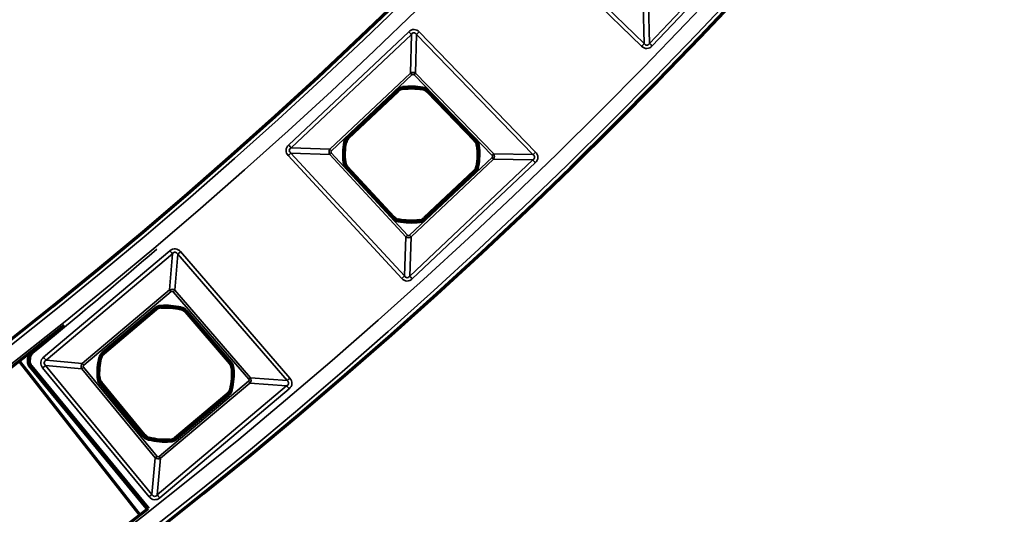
# Model space of a CAD drawing. Header units: millimetres. Extents: x -1503 to 2224, y -3994 to 2541.
# Tile 9 of 26: x 645 to 756, y -3633 to -3577. Entities that reach past the tile are written whole.
import ezdxf

# ---------------------------------------------------------------- set-up
doc = ezdxf.new("R2010")
doc.units = ezdxf.units.MM
doc.header["$LTSCALE"] = 0.75
doc.layers.add('Visible', color=7, linetype='Continuous', lineweight=70)
doc.layers.add('Visible Narrow', color=7, linetype='Continuous', lineweight=35)

msp = doc.modelspace()

# ---------------------------------------------------------------- linework, layer by layer
at = {"layer": 'Visible', "extrusion": (0, -5.898e-13, -1)}
for p, q in [((682.2, -3590.2, 22.3), (687.77, -3584.93, 22.3)), ((691.09, -3585.01, 22.3), (696.42, -3590.52, 22.3)), ((687.28, -3599.15, 22.3), (682.08, -3593.52, 22.3)), ((696.34, -3594, 22.3), (690.77, -3599.27, 22.3)), ((654.72, -3614.45, 22.3), (660.58, -3609.51, 22.3)), ((663.89, -3609.77, 22.3), (668.9, -3615.57, 22.3)), ((645.28, -3615.41, 27.8), (658.73, -3632.57, 27.8)), ((659.55, -3631.87, 27.6), (646.49, -3615.97, 27.6)), ((659.29, -3623.68, 22.3), (654.42, -3617.75, 22.3)), ((668.63, -3619.05, 22.3), (662.76, -3623.99, 22.3))]:
    msp.add_line(p, q, dxfattribs=at)
for radius in [574.5, 547.5]:
    msp.add_circle((-305.85, -3182.52, -27.5), radius, dxfattribs=at)
at = {"layer": 'Visible'}
for centre, radius, start, end in [((688.45, -3585.66, 22.3), 0.991, 97.2116, 133.3829), ((690.37, -3585.7, 22.3), 0.991, 44.0647, 80.2164), ((682.88, -3590.93, 22.3), 0.991, 133.3829, 169.5542), ((695.71, -3591.21, 22.3), 0.991, 7.913, 44.0647), ((682.81, -3592.85, 22.3), 0.991, 186.5494, 222.7011), ((695.66, -3593.28, 22.3), 0.991, 313.3829, 349.5346), ((688.01, -3598.48, 22.3), 0.991, 222.7011, 258.8528), ((690.09, -3598.55, 22.3), 0.991, 277.2312, 313.3829), ((661.22, -3610.26, 22.3), 0.991, 93.9771, 130.1484), ((663.14, -3610.42, 22.3), 0.991, 40.8302, 76.9818), ((239.03, -3115.7, 27.6), 644, 309.27103, 309.53719), ((655.36, -3615.21, 22.3), 0.991, 130.1484, 166.3197), ((668.15, -3616.22, 22.3), 0.991, 4.6785, 40.8302), ((655.18, -3617.12, 22.3), 0.991, 183.3149, 219.4666), ((667.99, -3618.29, 22.3), 0.991, 310.1484, 346.3001), ((660.06, -3623.05, 22.3), 0.991, 219.4666, 255.6183), ((662.13, -3623.23, 22.3), 0.991, 273.9967, 310.1484)]:
    msp.add_arc(centre, radius, start, end, dxfattribs=at)
at = {"layer": 'Visible', "extrusion": (0, -5.898e-13, -1)}
for centre, radius, start, end in [((-689.27, -3592.1, -22.3), 7.49, 82.7884, 99.7836), ((-689.27, -3592.1, -22.3), 7.49, 353.4506, 10.4458), ((-689.27, -3592.1, -22.3), 7.49, 172.087, 190.4654), ((-689.27, -3592.1, -22.3), 7.49, 262.7688, 281.1472), ((-661.67, -3616.75, -22.3), 7.49, 86.0229, 103.0182), ((-305.85, -3182.52, -27.7), 550, 231.2271, 308.7729), ((-678.44, -3618.77, -27.6), 32.37, 6.2699, 6.8006), ((-647.27, -3615.33, -27.6), 1.02, 321.7829, 336.3146), ((-661.67, -3616.75, -22.3), 7.49, 356.6851, 13.6803), ((-661.67, -3616.75, -22.3), 7.49, 175.3215, 193.6999), ((-661.67, -3616.75, -22.3), 7.49, 266.0033, 284.3817), ((-305.85, -3182.52, -27.7), 572, 231.7878, 308.2122), ((-660.34, -3631.22, -27.6), 1.02, 312.5705, 318.7294)]:
    msp.add_arc(centre, radius, start, end, dxfattribs=at)
for centre, major_axis, ratio, start_param, end_param in [((646.89, -3614.8, 27.6), (0.378, 0.658), 0.69039, 4.183904, 5.216546), ((646.51, -3614.94, 27.6), (0.062, 0.456), 0.460941, 4.666934, 4.720471), ((646.77, -3615.43, 27.6), (-0.127, 0.701), 0.700692, 4.384229, 5.030179), ((646.72, -3615.29, 27.6), (0.066, 0.67), 0.675788, 4.637548, 4.724832), ((646.58, -3615.88, 27.6), (-0.229, 0.286), 0.361352, 4.680993, 4.735037), ((659.95, -3631.56, 27.6), (-0.465, 0.546), 0.707078, 4.693185, 4.736983)]:
    msp.add_ellipse(centre, major_axis=major_axis, ratio=ratio, start_param=start_param, end_param=end_param, dxfattribs=at)
at = {"layer": 'Visible Narrow', "extrusion": (0, -5.898e-13, -1)}
for p, q in [((716.03, -3579.6, 27.58), (729.1, -3565.77, 27.58)), ((729.4, -3566.06, 27.8), (716.33, -3579.89, 27.8)), ((715.15, -3579.91, 27.8), (701.63, -3566.83, 27.8)), ((701.92, -3566.53, 27.58), (715.44, -3579.62, 27.58)), ((715.44, -3579.62, 27.58), (715.34, -3575.2, 22.93)), ((715.93, -3575.19, 22.93), (716.03, -3579.6, 27.58)), ((675.48, -3591.04, 27.8), (688.99, -3578.28, 27.8)), ((690.16, -3578.31, 27.8), (703.24, -3591.82, 27.8)), ((689.28, -3578.58, 27.58), (675.77, -3591.35, 27.58)), ((689.18, -3582.94, 22.93), (689.28, -3578.58, 27.58)), ((689.86, -3578.6, 27.58), (689.76, -3582.96, 22.93)), ((702.94, -3592.11, 27.58), (689.86, -3578.6, 27.58)), ((680.13, -3591.5, 22.93), (689.18, -3582.94, 22.93)), ((689.35, -3583.12, 22.8), (680.3, -3591.68, 22.8)), ((698.35, -3592.19, 22.8), (689.58, -3583.13, 22.8)), ((689.76, -3582.96, 22.93), (698.53, -3592.01, 22.93)), ((682.06, -3590.06, 22.8), (687.63, -3584.79, 22.8)), ((687.77, -3584.93, 22.6), (682.19, -3590.2, 22.6)), ((687.77, -3584.93, 22.3), (687.77, -3584.93, 22.6)), ((688.33, -3584.67, 22.6), (688.33, -3584.67, 22.3)), ((690.54, -3584.72, 22.3), (690.54, -3584.72, 22.6)), ((696.42, -3590.52, 22.6), (691.09, -3585.01, 22.6)), ((691.09, -3585.01, 22.6), (691.09, -3585.01, 22.3)), ((691.23, -3584.87, 22.8), (696.57, -3590.38, 22.8)), ((682.19, -3590.2, 22.6), (682.2, -3590.2, 22.3)), ((696.42, -3590.52, 22.3), (696.42, -3590.52, 22.6)), ((675.77, -3591.35, 27.58), (680.13, -3591.5, 22.93)), ((681.9, -3590.75, 22.3), (681.9, -3590.74, 22.6)), ((696.7, -3591.07, 22.6), (696.69, -3591.07, 22.3)), ((688.2, -3606.04, 27.8), (675.44, -3592.21, 27.8)), ((680.11, -3592.08, 22.93), (675.75, -3591.93, 27.58)), ((675.75, -3591.93, 27.58), (688.51, -3605.75, 27.58)), ((688.66, -3601.34, 22.93), (680.11, -3592.08, 22.93)), ((680.29, -3591.91, 22.8), (688.84, -3601.17, 22.8)), ((689.08, -3601.18, 22.8), (698.35, -3592.42, 22.8)), ((689.1, -3605.77, 27.58), (702.93, -3592.7, 27.58)), ((698.52, -3592.61, 22.93), (689.25, -3601.36, 22.93)), ((702.93, -3592.7, 27.58), (698.52, -3592.61, 22.93)), ((698.53, -3592.01, 22.93), (702.94, -3592.11, 27.58)), ((681.82, -3592.96, 22.6), (681.83, -3592.96, 22.3)), ((687.13, -3599.29, 22.8), (681.93, -3593.66, 22.8)), ((682.08, -3593.52, 22.3), (682.08, -3593.52, 22.6)), ((682.08, -3593.52, 22.6), (687.28, -3599.16, 22.6)), ((703.21, -3593.01, 27.8), (689.38, -3606.08, 27.8)), ((696.64, -3593.46, 22.3), (696.64, -3593.47, 22.6)), ((690.77, -3599.28, 22.6), (696.35, -3594.01, 22.6)), ((696.48, -3594.15, 22.8), (690.91, -3599.42, 22.8)), ((696.35, -3594.01, 22.6), (696.34, -3594, 22.3)), ((687.28, -3599.16, 22.6), (687.28, -3599.15, 22.3)), ((687.82, -3599.45, 22.3), (687.82, -3599.46, 22.6)), ((690.77, -3599.27, 22.3), (690.77, -3599.28, 22.6)), ((690.21, -3599.54, 22.6), (690.21, -3599.54, 22.3)), ((688.51, -3605.75, 27.58), (688.66, -3601.34, 22.93)), ((689.25, -3601.36, 22.93), (689.1, -3605.77, 27.58)), ((647.97, -3614.9, 27.8), (662.16, -3602.93, 27.8)), ((662.44, -3603.25, 27.57), (648.24, -3615.23, 27.57)), ((662.11, -3607.32, 22.94), (662.44, -3603.25, 27.57)), ((663.03, -3603.3, 27.57), (662.71, -3607.37, 22.94)), ((675.32, -3617.52, 27.57), (663.03, -3603.3, 27.57)), ((663.35, -3603.02, 27.8), (675.64, -3617.25, 27.8)), ((652.31, -3615.6, 22.94), (662.11, -3607.32, 22.94)), ((662.28, -3607.52, 22.8), (652.47, -3615.79, 22.8)), ((671.01, -3617.36, 22.8), (662.52, -3607.54, 22.8)), ((662.71, -3607.37, 22.94), (671.2, -3617.2, 22.94)), ((654.59, -3614.3, 22.8), (660.45, -3609.35, 22.8)), ((661.15, -3609.27, 22.6), (661.15, -3609.28, 22.3)), ((660.58, -3609.5, 22.6), (654.71, -3614.45, 22.6)), ((660.58, -3609.51, 22.3), (660.58, -3609.5, 22.6)), ((663.36, -3609.45, 22.3), (663.36, -3609.44, 22.6)), ((668.9, -3615.57, 22.6), (663.89, -3609.76, 22.6)), ((663.89, -3609.76, 22.6), (663.89, -3609.77, 22.3)), ((664.04, -3609.63, 22.8), (669.06, -3615.44, 22.8)), ((654.71, -3614.45, 22.6), (654.72, -3614.45, 22.3)), ((646.64, -3615.84, 27.8), (659.71, -3631.74, 27.8)), ((652.25, -3616.19, 22.94), (648.19, -3615.82, 27.57)), ((648.19, -3615.82, 27.57), (660.14, -3630.33, 27.57)), ((648.24, -3615.23, 27.57), (652.31, -3615.6, 22.94)), ((652.45, -3616.03, 22.8), (660.71, -3626.05, 22.8)), ((654.39, -3614.98, 22.3), (654.39, -3614.98, 22.6)), ((668.9, -3615.57, 22.3), (668.9, -3615.57, 22.6)), ((659.81, -3630.6, 27.8), (647.86, -3616.09, 27.8)), ((660.51, -3626.22, 22.94), (652.25, -3616.19, 22.94)), ((669.14, -3616.14, 22.6), (669.14, -3616.14, 22.3)), ((654.19, -3617.18, 22.6), (654.19, -3617.18, 22.3)), ((659.13, -3623.81, 22.8), (654.26, -3617.89, 22.8)), ((654.42, -3617.75, 22.3), (654.41, -3617.76, 22.6)), ((654.41, -3617.76, 22.6), (659.29, -3623.68, 22.6)), ((660.74, -3630.39, 27.57), (675.27, -3618.12, 27.57)), ((660.95, -3626.08, 22.8), (670.99, -3617.6, 22.8)), ((671.15, -3617.8, 22.94), (661.11, -3626.27, 22.94)), ((675.27, -3618.12, 27.57), (671.15, -3617.8, 22.94)), ((671.2, -3617.2, 22.94), (675.32, -3617.52, 27.57)), ((675.55, -3618.45, 27.8), (661.01, -3630.71, 27.8)), ((662.77, -3623.99, 22.6), (668.63, -3619.05, 22.6)), ((668.76, -3619.2, 22.8), (662.9, -3624.15, 22.8)), ((668.63, -3619.05, 22.6), (668.63, -3619.05, 22.3)), ((668.95, -3618.52, 22.3), (668.96, -3618.52, 22.6)), ((659.29, -3623.68, 22.6), (659.29, -3623.68, 22.3)), ((659.81, -3624.01, 22.3), (659.81, -3624.01, 22.6)), ((662.2, -3624.23, 22.6), (662.19, -3624.22, 22.3)), ((662.76, -3623.99, 22.3), (662.77, -3623.99, 22.6)), ((660.14, -3630.33, 27.57), (660.51, -3626.22, 22.94)), ((661.11, -3626.27, 22.94), (660.74, -3630.39, 27.57))]:
    msp.add_line(p, q, dxfattribs=at)
for radius in [574, 572.3, 549.7, 548]:
    msp.add_circle((-305.85, -3182.52, -28), radius, dxfattribs=at)
at = {"layer": 'Visible Narrow', "extrusion": (-0.72678, -0.686871, 4.013e-13)}
msp.add_arc((3073.87, 27.3, 1957.07), 0.5, 33.7409, 90, dxfattribs=at)
at = {"layer": 'Visible Narrow', "extrusion": (0.69547, -0.718555, 4.304e-13)}
msp.add_arc((-1992.69, 27.3, 3051.19), 0.5, 90, 146.2591, dxfattribs=at)
at = {"layer": 'Visible Narrow', "extrusion": (0.718555, -0.69547, 4.179e-13)}
msp.add_arc((-2075, 27.3, 3003.6), 0.5, 33.7409, 90, dxfattribs=at)
at = {"layer": 'Visible Narrow', "extrusion": (0.686871, 0.72678, -4.217e-13)}
msp.add_arc((-2979.54, 27.3, -2109.76), 0.5, 33.7409, 90, dxfattribs=at)
at = {"layer": 'Visible Narrow', "extrusion": (-0.72678, -0.686871, 4.127e-13)}
msp.add_arc((3077.64, 23.1, 1960.14), 0.3, 213.7409, 270, dxfattribs=at)
at = {"layer": 'Visible Narrow', "extrusion": (-0.69547, 0.718555, -4.167e-13)}
for centre in [(1996.46, 23.1, -3054.26), (1996.46, 23.1, -3066.87)]:
    msp.add_arc(centre, 0.3, 213.7409, 270, dxfattribs=at)
at = {"layer": 'Visible Narrow', "extrusion": (0, -5.898e-13, -1)}
for centre, radius, start, end in [((-688.45, -3585.66, -22.8), 1.2, 46.6171, 82.7884), ((-689.27, -3592.1, -22.8), 7.7, 82.7884, 99.7836), ((-690.37, -3585.7, -22.8), 1.2, 99.7836, 135.9353), ((-682.88, -3590.93, -22.8), 1.2, 10.4458, 46.6171), ((-695.71, -3591.21, -22.8), 1.2, 135.9353, 172.087), ((-689.27, -3592.1, -22.8), 7.7, 353.4506, 10.4458), ((-689.27, -3592.1, -22.8), 7.7, 172.087, 190.4654), ((-682.81, -3592.85, -22.8), 1.2, 317.2989, 353.4506), ((-695.66, -3593.28, -22.8), 1.2, 190.4654, 226.6171), ((-688.01, -3598.48, -22.8), 1.2, 281.1472, 317.2989), ((-690.09, -3598.55, -22.8), 1.2, 226.6171, 262.7688), ((-689.27, -3592.1, -22.8), 7.7, 262.7688, 281.1472), ((-239.03, -3115.7, -27.8), 644.2, 229.11644, 230.72895), ((-661.22, -3610.26, -22.8), 1.2, 49.8516, 86.0229), ((-661.67, -3616.75, -22.8), 7.7, 86.0229, 103.0182), ((-663.14, -3610.42, -22.8), 1.2, 103.0182, 139.1698), ((-661.67, -3616.75, -22.8), 7.7, 356.6851, 13.6803), ((-655.36, -3615.21, -22.8), 1.2, 13.6803, 49.8516), ((-668.15, -3616.22, -22.8), 1.2, 139.1698, 175.3215), ((-661.67, -3616.75, -22.8), 7.7, 175.3215, 193.6999), ((-655.18, -3617.12, -22.8), 1.2, 320.5334, 356.6851), ((-667.99, -3618.29, -22.8), 1.2, 193.6999, 229.8516), ((-660.06, -3623.05, -22.8), 1.2, 284.3817, 320.5334), ((-661.67, -3616.75, -22.8), 7.7, 266.0033, 284.3817), ((-662.13, -3623.23, -22.8), 1.2, 229.8516, 266.0033)]:
    msp.add_arc(centre, radius, start, end, dxfattribs=at)
at = {"layer": 'Visible Narrow', "extrusion": (-0.72678, -0.686871, 3.875e-13)}
msp.add_arc((3077.66, 22.6, 1962.53), 0.2, 1, 90, dxfattribs=at)
at = {"layer": 'Visible Narrow'}
for centre, radius, start, end in [((688.45, -3585.66, 22.6), 0.997, 97.2116, 133.3829), ((689.27, -3592.1, 22.6), 7.5, 80.2164, 97.2116), ((690.37, -3585.7, 22.6), 0.997, 44.0647, 80.2164), ((682.88, -3590.93, 22.6), 0.997, 133.3829, 169.5542), ((695.71, -3591.21, 22.6), 0.997, 7.913, 44.0647), ((689.27, -3592.1, 22.6), 7.5, 169.5542, 186.5494), ((689.27, -3592.1, 22.6), 7.5, 349.5346, 7.913), ((682.81, -3592.85, 22.6), 0.997, 186.5494, 222.7011), ((695.66, -3593.28, 22.6), 0.997, 313.3829, 349.5346), ((688.01, -3598.48, 22.6), 0.997, 222.7011, 258.8528), ((689.27, -3592.1, 22.6), 7.5, 258.8528, 277.2312), ((690.09, -3598.55, 22.6), 0.997, 277.2312, 313.3829), ((661.22, -3610.26, 22.6), 0.997, 93.9771, 130.1484), ((661.67, -3616.75, 22.6), 7.5, 76.9818, 93.9771), ((663.14, -3610.42, 22.6), 0.997, 40.8302, 76.9818), ((655.36, -3615.21, 22.6), 0.997, 130.1484, 166.3197), ((647.27, -3615.33, 27.8), 0.814, 203.669, 218.234), ((661.67, -3616.75, 22.6), 7.5, 166.3197, 183.3149), ((668.15, -3616.22, 22.6), 0.997, 4.6785, 40.8302), ((661.67, -3616.75, 22.6), 7.5, 346.3001, 4.6785), ((655.18, -3617.12, 22.6), 0.997, 183.3149, 219.4666), ((667.99, -3618.29, 22.6), 0.997, 310.1484, 346.3001), ((660.06, -3623.05, 22.6), 0.997, 219.4666, 255.6183), ((661.67, -3616.75, 22.6), 7.5, 255.6183, 273.9967), ((662.13, -3623.23, 22.6), 0.997, 273.9967, 310.1484), ((660.34, -3631.23, 27.8), 0.814, 221.2543, 230.9519)]:
    msp.add_arc(centre, radius, start, end, dxfattribs=at)
at = {"layer": 'Visible Narrow', "extrusion": (-0.992089, -0.125534, 8.35e-14)}
msp.add_arc((3642.52, 22.6, -232.89), 0.2, 1, 90, dxfattribs=at)
at = {"layer": 'Visible Narrow', "extrusion": (-0.985456, 0.169928, -1.089e-13)}
msp.add_arc((3415.04, 22.6, -1289.64), 0.2, 1, 90, dxfattribs=at)
at = {"layer": 'Visible Narrow', "extrusion": (-0.69547, 0.718555, -4.214e-13)}
msp.add_arc((1996.48, 22.6, -3056.66), 0.2, 1, 90, dxfattribs=at)
at = {"layer": 'Visible Narrow', "extrusion": (-0.72678, -0.686871, 4.149e-13)}
msp.add_arc((3077.66, 22.6, 1970.2), 0.2, 1, 90, dxfattribs=at)
at = {"layer": 'Visible Narrow', "extrusion": (0.69547, -0.718555, 4.21e-13)}
msp.add_arc((-1996.48, 22.6, 3064.32), 0.2, 90, 179, dxfattribs=at)
at = {"layer": 'Visible Narrow', "extrusion": (-0.72678, -0.686871, 3.802e-13)}
msp.add_arc((3073.87, 27.3, 1975.65), 0.5, 33.7409, 90, dxfattribs=at)
at = {"layer": 'Visible Narrow', "extrusion": (-0.72678, -0.686871, 3.512e-13)}
msp.add_arc((3077.64, 23.1, 1972.59), 0.3, 213.7409, 270, dxfattribs=at)
at = {"layer": 'Visible Narrow', "extrusion": (-0.181305, -0.983427, 5.584e-13)}
msp.add_arc((1321.42, 22.6, 3407.6), 0.2, 1, 90, dxfattribs=at)
at = {"layer": 'Visible Narrow', "extrusion": (0.13767, -0.990478, 5.753e-13)}
msp.add_arc((195.88, 22.6, 3652.79), 0.2, 90, 179, dxfattribs=at)
at = {"layer": 'Visible Narrow', "extrusion": (0.678174, -0.734901, 4.212e-13)}
msp.add_arc((-1939.76, 27.3, 3097.99), 0.5, 33.7409, 90, dxfattribs=at)
at = {"layer": 'Visible Narrow', "extrusion": (-0.678174, 0.734901, -4.266e-13)}
msp.add_arc((1935.99, 23.1, -3101.06), 0.3, 270, 326.2591, dxfattribs=at)
at = {"layer": 'Visible Narrow', "extrusion": (-0.72678, -0.686871, 4.049e-13)}
msp.add_arc((3090.57, 23.1, 1959.99), 0.3, 270, 326.2591, dxfattribs=at)
at = {"layer": 'Visible Narrow', "extrusion": (-0.72678, -0.686871, 4.137e-13)}
msp.add_arc((3094.34, 27.3, 1956.85), 0.5, 90, 146.2591, dxfattribs=at)
at = {"layer": 'Visible Narrow', "extrusion": (0.69547, -0.718555, 4.303e-13)}
msp.add_arc((-1992.69, 27.3, 3070.01), 0.5, 90, 146.2591, dxfattribs=at)
at = {"layer": 'Visible Narrow', "extrusion": (0.114061, -0.993474, 5.744e-13)}
msp.add_arc((267.36, 22.6, 3647.28), 0.2, 1, 90, dxfattribs=at)
at = {"layer": 'Visible Narrow', "extrusion": (0.678174, -0.734901, 4.286e-13)}
msp.add_arc((-1935.97, 22.6, 3103.45), 0.2, 1, 90, dxfattribs=at)
at = {"layer": 'Visible Narrow', "extrusion": (-0.181642, -0.983365, 5.768e-13)}
msp.add_arc((1337.98, 22.6, 3407.15), 0.2, 90, 179, dxfattribs=at)
at = {"layer": 'Visible Narrow', "extrusion": (-0.72678, -0.686871, 4.262e-13)}
msp.add_arc((3090.55, 22.6, 1962.53), 0.2, 90, 179, dxfattribs=at)
at = {"layer": 'Visible Narrow', "extrusion": (-0.678174, 0.734901, -4.354e-13)}
msp.add_arc((1935.97, 22.6, -3111.12), 0.2, 90, 179, dxfattribs=at)
at = {"layer": 'Visible Narrow', "extrusion": (-0.981134, 0.193331, -1.348e-13)}
msp.add_arc((3398.77, 22.6, -1370.73), 0.2, 90, 179, dxfattribs=at)
at = {"layer": 'Visible Narrow', "extrusion": (-0.72678, -0.686871, 4.051e-13)}
msp.add_arc((3090.55, 22.6, 1970.2), 0.2, 90, 179, dxfattribs=at)
at = {"layer": 'Visible Narrow', "extrusion": (-0.992046, -0.125874, 5.33e-14)}
msp.add_arc((3657.99, 22.6, -231.63), 0.2, 90, 179, dxfattribs=at)
at = {"layer": 'Visible Narrow', "extrusion": (-0.678174, 0.734901, -4.445e-13)}
msp.add_arc((1935.99, 23.1, -3113.66), 0.3, 270, 326.2591, dxfattribs=at)
at = {"layer": 'Visible Narrow', "extrusion": (-0.72678, -0.686871, 4.644e-13)}
msp.add_arc((3090.57, 23.1, 1972.74), 0.3, 270, 326.2591, dxfattribs=at)
at = {"layer": 'Visible Narrow', "extrusion": (-0.764377, -0.644769, 4.31e-13)}
msp.add_arc((3180.94, 27.3, 1816.92), 0.5, 32.1267, 90, dxfattribs=at)
at = {"layer": 'Visible Narrow', "extrusion": (0.653819, -0.756651, 4.285e-13)}
msp.add_arc((-1853.8, 27.3, 3159.94), 0.5, 90, 147.8733, dxfattribs=at)
at = {"layer": 'Visible Narrow', "extrusion": (0.678174, -0.734901, 4.265e-13)}
msp.add_arc((-1939.76, 27.3, 3116.8), 0.5, 33.7409, 90, dxfattribs=at)
at = {"layer": 'Visible Narrow', "extrusion": (-0.72678, -0.686871, 3.961e-13)}
msp.add_arc((3094.34, 27.3, 1975.88), 0.5, 90, 146.2591, dxfattribs=at)
at = {"layer": 'Visible Narrow', "extrusion": (-0.764377, -0.644769, 4.803e-13)}
msp.add_arc((3184.52, 23.1, 1819.79), 0.3, 212.1267, 270, dxfattribs=at)
at = {"layer": 'Visible Narrow', "extrusion": (-0.653819, 0.756651, -4.528e-13)}
msp.add_arc((1857.38, 23.1, -3162.81), 0.3, 212.1267, 270, dxfattribs=at)
at = {"layer": 'Visible Narrow', "extrusion": (0.764377, 0.644769, -3.355e-13)}
msp.add_arc((-3184.74, 22.6, -1822.37), 0.2, 90, 179, dxfattribs=at)
at = {"layer": 'Visible Narrow', "extrusion": (0.997592, 0.069358, 1.45e-14)}
msp.add_arc((-3646.23, 22.6, 409.23), 0.2, 90, 179, dxfattribs=at)
at = {"layer": 'Visible Narrow', "extrusion": (0.974299, -0.22526, 1.47e-13)}
msp.add_arc((-3367.05, 22.6, 1459.37), 0.2, 90, 179, dxfattribs=at)
at = {"layer": 'Visible Narrow', "extrusion": (0.653819, -0.756651, 4.407e-13)}
msp.add_arc((-1857.6, 22.6, 3165.4), 0.2, 90, 179, dxfattribs=at)
at = {"layer": 'Visible Narrow', "extrusion": (0.137573, 0.990492, -5.502e-13)}
msp.add_arc((-1137.67, 27.6, -3491.62), 0.2, 360, 90, dxfattribs=at)
at = {"layer": 'Visible Narrow', "extrusion": (0.118483, 0.992956, -5.647e-13)}
msp.add_arc((-1070.25, 27.6, -3512.9), 0.2, 0, 90, dxfattribs=at)
at = {"layer": 'Visible Narrow', "extrusion": (0.773581, 0.633697, -3.607e-13)}
msp.add_arc((-3205.91, 27.6, -1790.09), 0.2, 360, 90, dxfattribs=at)
at = {"layer": 'Visible Narrow', "extrusion": (-0.764377, -0.644769, 4.308e-13)}
msp.add_arc((3180.94, 27.3, 1835.49), 0.5, 32.1267, 90, dxfattribs=at)
at = {"layer": 'Visible Narrow', "extrusion": (-0.236504, -0.97163, 6.013e-13)}
msp.add_arc((1490.58, 22.6, 3357.65), 0.2, 1, 90, dxfattribs=at)
at = {"layer": 'Visible Narrow', "extrusion": (-0.764377, -0.644769, 3.789e-13)}
msp.add_arc((3184.74, 22.6, 1830.04), 0.2, 1, 90, dxfattribs=at)
at = {"layer": 'Visible Narrow', "extrusion": (0.047783, 0.998858, -6.193e-13)}
msp.add_arc((-818.47, 27.6, -3580.28), 0.2, 360, 90, dxfattribs=at)
at = {"layer": 'Visible Narrow', "extrusion": (0.106632, 0.994295, 0.002665)}
msp.add_arc((-1028.28, 37, -3525.62), 0.2, 0, 89.9999, dxfattribs=at)
at = {"layer": 'Visible Narrow', "extrusion": (-0.401227, 0.915979, -7.22e-13)}
msp.add_arc((858.49, 27.6, -3571.27), 0.2, 0, 90, dxfattribs=at)
at = {"layer": 'Visible Narrow', "extrusion": (-3.45212e-08, 3.95527e-09, 1)}
msp.add_arc((678.44, -3618.77, 27.8), 32.17, 173.1995, 173.7301, dxfattribs=at)
at = {"layer": 'Visible Narrow', "extrusion": (-0.619031, 0.785366, -1.4033e-12)}
msp.add_arc((1730.47, 27.6, -3240.04), 0.2, 0, 90, dxfattribs=at)
at = {"layer": 'Visible Narrow', "extrusion": (-0.634955, 0.772548, 0.00091177)}
msp.add_arc((1796.34, 30.52, -3203.98), 0.2, 0, 90, dxfattribs=at)
at = {"layer": 'Visible Narrow', "extrusion": (0.635628, -0.771995, 4.688e-13)}
msp.add_arc((-1798.34, 27.3, 3203.4), 0.5, 32.1267, 90, dxfattribs=at)
at = {"layer": 'Visible Narrow', "extrusion": (-0.635628, 0.771995, -4.601e-13)}
msp.add_arc((1794.76, 23.1, -3206.27), 0.3, 270, 327.8733, dxfattribs=at)
at = {"layer": 'Visible Narrow', "extrusion": (-0.764377, -0.644769, 3.775e-13)}
msp.add_arc((3184.52, 23.1, 1832.62), 0.3, 212.1267, 270, dxfattribs=at)
at = {"layer": 'Visible Narrow', "extrusion": (0.653819, -0.756651, 4.453e-13)}
msp.add_arc((-1857.6, 22.6, 3173.06), 0.2, 90, 179, dxfattribs=at)
at = {"layer": 'Visible Narrow', "extrusion": (0.081565, -0.996668, 6.059e-13)}
msp.add_arc((372.16, 22.6, 3658.67), 0.2, 90, 179, dxfattribs=at)
at = {"layer": 'Visible Narrow', "extrusion": (0.057824, -0.998327, 5.99e-13)}
msp.add_arc((443.73, 22.6, 3648.96), 0.2, 1, 90, dxfattribs=at)
at = {"layer": 'Visible Narrow', "extrusion": (0.635628, -0.771995, 4.552e-13)}
msp.add_arc((-1794.54, 22.6, 3208.86), 0.2, 1, 90, dxfattribs=at)
at = {"layer": 'Visible Narrow', "extrusion": (-0.764377, -0.644769, 4.091e-13)}
msp.add_arc((3197.85, 23.1, 1819.63), 0.3, 270, 327.8733, dxfattribs=at)
at = {"layer": 'Visible Narrow', "extrusion": (-0.653819, 0.756651, -4.36e-13)}
msp.add_arc((1857.38, 23.1, -3175.8), 0.3, 212.1267, 270, dxfattribs=at)
at = {"layer": 'Visible Narrow', "extrusion": (-0.764377, -0.644769, 3.443e-13)}
msp.add_arc((3201.43, 27.3, 1816.69), 0.5, 90, 147.8733, dxfattribs=at)
at = {"layer": 'Visible Narrow', "extrusion": (0.653819, -0.756651, 4.507e-13)}
msp.add_arc((-1853.8, 27.3, 3178.74), 0.5, 90, 147.8733, dxfattribs=at)
at = {"layer": 'Visible Narrow', "extrusion": (-0.764377, -0.644769, 4.247e-13)}
msp.add_arc((3197.63, 22.6, 1822.37), 0.2, 90, 179, dxfattribs=at)
at = {"layer": 'Visible Narrow', "extrusion": (-0.236837, -0.971549, 5.658e-13)}
msp.add_arc((1507.12, 22.6, 3357.14), 0.2, 90, 179, dxfattribs=at)
at = {"layer": 'Visible Narrow', "extrusion": (0.635628, -0.771995, 4.558e-13)}
msp.add_arc((-1794.54, 22.6, 3216.53), 0.2, 1, 90, dxfattribs=at)
at = {"layer": 'Visible Narrow', "extrusion": (0.968662, -0.248381, 1.887e-13)}
msp.add_arc((-3346.76, 22.6, 1539.27), 0.2, 1, 90, dxfattribs=at)
at = {"layer": 'Visible Narrow', "extrusion": (0.997568, 0.069699, -5.78e-14)}
msp.add_arc((-3661.77, 22.6, 407.98), 0.2, 1, 90, dxfattribs=at)
at = {"layer": 'Visible Narrow', "extrusion": (0.764377, 0.644769, -3.82e-13)}
msp.add_arc((-3197.63, 22.6, -1830.04), 0.2, 1, 90, dxfattribs=at)
at = {"layer": 'Visible Narrow', "extrusion": (-0.635628, 0.771995, -4.627e-13)}
msp.add_arc((1794.76, 23.1, -3219.26), 0.3, 270, 327.8733, dxfattribs=at)
at = {"layer": 'Visible Narrow', "extrusion": (-0.764377, -0.644769, 4.113e-13)}
msp.add_arc((3197.85, 23.1, 1832.77), 0.3, 270, 327.8733, dxfattribs=at)
at = {"layer": 'Visible Narrow', "extrusion": (0.635628, -0.771995, 4.596e-13)}
msp.add_arc((-1798.34, 27.3, 3222.2), 0.5, 32.1267, 90, dxfattribs=at)
at = {"layer": 'Visible Narrow', "extrusion": (-0.764377, -0.644769, 3.45e-13)}
msp.add_arc((3201.43, 27.3, 1835.71), 0.5, 90, 147.8733, dxfattribs=at)
at = {"layer": 'Visible Narrow', "extrusion": (-0.635657, 0.771971, -4.512e-13)}
msp.add_arc((1799.27, 27.6, -3222.95), 0.2, 0, 90, dxfattribs=at)
at = {"layer": 'Visible Narrow', "extrusion": (-0.659258, 0.751917, -4.38e-13)}
msp.add_arc((1898.21, 27.6, -3165.71), 0.2, 0, 90, dxfattribs=at)
at = {"layer": 'Visible Narrow', "extrusion": (-0.007165, -0.321643, 0.946834)}
msp.add_ellipse((689.55, -3579.41, 27.3), major_axis=(0.02, 1.01, 0.34), ratio=0.46998, start_param=-0.624244, end_param=-0.608836, dxfattribs=at)
at = {"layer": 'Visible Narrow', "extrusion": (-0.007144, 0.320678, 0.947161)}
msp.add_ellipse((715.72, -3578.79, 27.3), major_axis=(0.02, -1.02, 0.34), ratio=0.465634, start_param=0.606215, end_param=0.632904, dxfattribs=at)
at = {"layer": 'Visible Narrow', "extrusion": (-0.008564, -0.384401, -0.923127)}
msp.add_ellipse((689.47, -3583.28, 23.07), major_axis=(0.413, -0.209, 0.083), ratio=0.958697, start_param=-1.403605, end_param=-1.386816, dxfattribs=at)
at = {"layer": 'Visible Narrow', "extrusion": (-0.386251, 0.008605, -0.922354)}
msp.add_ellipse((698.2, -3592.31, 23.07), major_axis=(-0.219, -0.407, 0.088), ratio=0.958702, start_param=-1.431735, end_param=-1.402659, dxfattribs=at)
at = {"layer": 'Visible Narrow', "extrusion": (-0.320678, 0.007144, 0.947161)}
msp.add_ellipse((702.12, -3592.39, 27.3), major_axis=(1.02, -0.02, 0.34), ratio=0.465634, start_param=-0.632904, end_param=-0.606215, dxfattribs=at)
at = {"layer": 'Visible Narrow', "extrusion": (-0.01257, -0.318078, 0.947981)}
msp.add_ellipse((662.76, -3603.68, 27.43), major_axis=(-0.066, 0.603, 0.202), ratio=0.602041, start_param=-0.946196, end_param=-0.859265, dxfattribs=at)
at = {"layer": 'Visible Narrow', "extrusion": (-0.199429, -0.545252, -0.814204)}
msp.add_ellipse((662.42, -3607.57, 23.15), major_axis=(0.406, -0.206, 0.039), ratio=0.872448, start_param=-1.331466, end_param=-1.254532, dxfattribs=at)
at = {"layer": 'Visible Narrow'}
for centre, major_axis, ratio, start_param, end_param in [((646.97, -3615.39, 27.8), (-0.11, 0.627), 0.794256, 1.293991, 1.868168), ((646.82, -3615.29, 27.8), (0.054, 0.528), 0.666284, 1.563972, 1.651472), ((660.17, -3631.37, 27.8), (-0.454, 0.527), 0.854049, 1.545178, 1.58144)]:
    msp.add_ellipse(centre, major_axis=major_axis, ratio=ratio, start_param=start_param, end_param=end_param, dxfattribs=at)
at = {"layer": 'Visible Narrow', "extrusion": (-0.547747, 0.201811, -0.811939)}
msp.add_ellipse((670.95, -3617.51, 23.15), major_axis=(-0.207, -0.408, 0.038), ratio=0.874576, start_param=-1.332151, end_param=-1.242877, dxfattribs=at)
at = {"layer": 'Visible Narrow', "extrusion": (-0.32437, 0.02559, 0.945584)}
msp.add_ellipse((674.69, -3617.84, 27.36), major_axis=(0.792, 0.004, 0.272), ratio=0.504167, start_param=-0.75042, end_param=-0.660459, dxfattribs=at)
at = {"layer": 'Visible Narrow'}
for points, knots in [([(688.99, -3578.28, 27.8), (689.16, -3578.12, 27.8), (689.37, -3578.03, 27.8), (689.79, -3578.04, 27.8), (689.99, -3578.14, 27.8), (690.16, -3578.31, 27.8)], [0, 0, 0, 0, 0.5, 0.5, 1, 1, 1, 1]), ([(689.85, -3578.59, 27.58), (689.77, -3578.46, 27.62), (689.67, -3578.4, 27.64), (689.57, -3578.4, 27.64), (689.47, -3578.4, 27.64), (689.37, -3578.46, 27.62), (689.28, -3578.58, 27.58)], [0, 0, 0, 0, 0.493845, 0.493845, 0.493845, 1, 1, 1, 1]), ([(716.33, -3579.89, 27.8), (716.17, -3580.06, 27.8), (715.96, -3580.16, 27.8), (715.75, -3580.17, 27.8), (715.54, -3580.17, 27.8), (715.32, -3580.08, 27.8), (715.15, -3579.91, 27.8)], [0, 0, 0, 0, 0.5, 0.5, 0.5, 1, 1, 1, 1]), ([(715.44, -3579.62, 27.58), (715.53, -3579.74, 27.62), (715.64, -3579.81, 27.64), (715.74, -3579.81, 27.64), (715.84, -3579.8, 27.64), (715.94, -3579.74, 27.62), (716.02, -3579.62, 27.58)], [0, 0, 0, 0, 0.510681, 0.510681, 0.510681, 1, 1, 1, 1]), ([(689.18, -3582.94, 22.93), (689.27, -3582.88, 22.91), (689.37, -3582.85, 22.89), (689.47, -3582.86, 22.89), (689.57, -3582.86, 22.89), (689.67, -3582.89, 22.91), (689.76, -3582.95, 22.93)], [0, 0, 0, 0, 0.506184, 0.506184, 0.506184, 1, 1, 1, 1]), ([(689.35, -3583.12, 22.8), (689.38, -3583.09, 22.8), (689.43, -3583.07, 22.8), (689.47, -3583.08, 22.8), (689.51, -3583.08, 22.8), (689.55, -3583.1, 22.8), (689.58, -3583.13, 22.8)], [0, 0, 0, 0, 0.5, 0.5, 0.5, 1, 1, 1, 1]), ([(675.44, -3592.21, 27.8), (675.28, -3592.04, 27.8), (675.2, -3591.83, 27.8), (675.21, -3591.41, 27.8), (675.31, -3591.21, 27.8), (675.48, -3591.04, 27.8)], [0, 0, 0, 0, 0.5, 0.5, 1, 1, 1, 1]), ([(680.11, -3592.08, 22.93), (680.05, -3591.99, 22.91), (680.02, -3591.89, 22.89), (680.03, -3591.78, 22.89), (680.03, -3591.68, 22.89), (680.07, -3591.57, 22.91), (680.13, -3591.5, 22.93)], [0, 0, 0, 0, 0.489033, 0.489033, 0.489033, 1, 1, 1, 1]), ([(680.29, -3591.91, 22.8), (680.26, -3591.88, 22.8), (680.24, -3591.83, 22.8), (680.24, -3591.79, 22.8), (680.25, -3591.75, 22.8), (680.27, -3591.71, 22.8), (680.3, -3591.68, 22.8)], [0, 0, 0, 0, 0.5, 0.5, 0.5, 1, 1, 1, 1]), ([(698.35, -3592.19, 22.8), (698.38, -3592.22, 22.8), (698.4, -3592.26, 22.8), (698.4, -3592.31, 22.8), (698.4, -3592.35, 22.8), (698.38, -3592.39, 22.8), (698.35, -3592.42, 22.8)], [0, 0, 0, 0, 0.5, 0.5, 0.5, 1, 1, 1, 1]), ([(698.53, -3592.01, 22.93), (698.59, -3592.1, 22.91), (698.62, -3592.21, 22.89), (698.62, -3592.31, 22.89), (698.62, -3592.41, 22.89), (698.58, -3592.51, 22.91), (698.52, -3592.59, 22.93)], [0, 0, 0, 0, 0.510637, 0.510637, 0.510637, 1, 1, 1, 1]), ([(702.94, -3592.69, 27.58), (703.07, -3592.61, 27.62), (703.13, -3592.51, 27.64), (703.13, -3592.41, 27.64), (703.13, -3592.31, 27.64), (703.07, -3592.2, 27.62), (702.94, -3592.11, 27.58)], [0, 0, 0, 0, 0.489373, 0.489373, 0.489373, 1, 1, 1, 1]), ([(703.24, -3591.82, 27.8), (703.41, -3592, 27.8), (703.5, -3592.21, 27.8), (703.49, -3592.63, 27.8), (703.39, -3592.84, 27.8), (703.21, -3593.01, 27.8)], [0, 0, 0, 0, 0.5, 0.5, 1, 1, 1, 1]), ([(689.25, -3601.36, 22.93), (689.16, -3601.42, 22.91), (689.05, -3601.45, 22.89), (688.95, -3601.45, 22.89), (688.84, -3601.45, 22.89), (688.74, -3601.41, 22.91), (688.66, -3601.34, 22.93)], [0, 0, 0, 0, 0.488987, 0.488987, 0.488987, 1, 1, 1, 1]), ([(689.08, -3601.18, 22.8), (689.04, -3601.22, 22.8), (689, -3601.23, 22.8), (688.96, -3601.23, 22.8), (688.92, -3601.23, 22.8), (688.87, -3601.21, 22.8), (688.84, -3601.17, 22.8)], [0, 0, 0, 0, 0.5, 0.5, 0.5, 1, 1, 1, 1]), ([(662.16, -3602.93, 27.8), (662.35, -3602.77, 27.8), (662.56, -3602.7, 27.8), (662.78, -3602.71, 27.8), (662.99, -3602.73, 27.8), (663.19, -3602.84, 27.8), (663.35, -3603.02, 27.8)], [0, 0, 0, 0, 0.5, 0.5, 0.5, 1, 1, 1, 1]), ([(663, -3603.26, 27.58), (662.93, -3603.15, 27.61), (662.84, -3603.1, 27.63), (662.75, -3603.09, 27.63), (662.64, -3603.08, 27.63), (662.53, -3603.13, 27.61), (662.44, -3603.25, 27.57)], [0, 0, 0, 0, 0.472064, 0.472064, 0.472064, 1, 1, 1, 1]), ([(689.38, -3606.08, 27.8), (689.21, -3606.24, 27.8), (688.99, -3606.33, 27.8), (688.57, -3606.32, 27.8), (688.37, -3606.21, 27.8), (688.2, -3606.04, 27.8)], [0, 0, 0, 0, 0.5, 0.5, 1, 1, 1, 1]), ([(662.11, -3607.32, 22.94), (662.21, -3607.27, 22.91), (662.31, -3607.24, 22.9), (662.42, -3607.25, 22.9), (662.51, -3607.26, 22.9), (662.6, -3607.29, 22.91), (662.68, -3607.35, 22.93)], [0, 0, 0, 0, 0.527887, 0.527887, 0.527887, 1, 1, 1, 1]), ([(662.28, -3607.52, 22.8), (662.31, -3607.49, 22.8), (662.36, -3607.47, 22.8), (662.4, -3607.47, 22.8), (662.44, -3607.48, 22.8), (662.48, -3607.5, 22.8), (662.52, -3607.54, 22.8)], [0, 0, 0, 0, 0.5, 0.5, 0.5, 1, 1, 1, 1]), ([(646.8, -3614.41, 27.8), (646.72, -3614.48, 27.8), (646.65, -3614.56, 27.8), (646.6, -3614.65, 27.8), (646.55, -3614.74, 27.8), (646.51, -3614.83, 27.8), (646.5, -3614.94, 27.8)], [0, 0, 0, 0, 0.5, 0.5, 0.5, 1, 1, 1, 1]), ([(647.86, -3616.09, 27.8), (647.71, -3615.9, 27.8), (647.63, -3615.68, 27.8), (647.67, -3615.26, 27.8), (647.78, -3615.06, 27.8), (647.97, -3614.9, 27.8)], [0, 0, 0, 0, 0.5, 0.5, 1, 1, 1, 1]), ([(646.63, -3615.83, 27.8), (646.63, -3615.83, 27.8), (646.63, -3615.84, 27.8), (646.64, -3615.84, 27.8), (646.64, -3615.84, 27.8), (646.64, -3615.84, 27.8), (646.64, -3615.84, 27.8), (646.64, -3615.84, 27.8), (646.64, -3615.84, 27.8), (646.64, -3615.84, 27.8)], [0, 0, 0, 0, 0.372762, 0.372762, 0.372762, 0.686375, 0.686375, 0.686375, 1, 1, 1, 1]), ([(652.25, -3616.19, 22.94), (652.2, -3616.1, 22.91), (652.17, -3615.99, 22.9), (652.18, -3615.88, 22.9), (652.19, -3615.77, 22.9), (652.24, -3615.67, 22.92), (652.31, -3615.6, 22.94)], [0, 0, 0, 0, 0.490121, 0.490121, 0.490121, 1, 1, 1, 1]), ([(652.45, -3616.03, 22.8), (652.42, -3615.99, 22.8), (652.4, -3615.95, 22.8), (652.41, -3615.9, 22.8), (652.41, -3615.86, 22.8), (652.43, -3615.82, 22.8), (652.47, -3615.79, 22.8)], [0, 0, 0, 0, 0.5, 0.5, 0.5, 1, 1, 1, 1]), ([(671.01, -3617.36, 22.8), (671.04, -3617.4, 22.8), (671.06, -3617.45, 22.8), (671.05, -3617.49, 22.8), (671.05, -3617.53, 22.8), (671.03, -3617.57, 22.8), (670.99, -3617.6, 22.8)], [0, 0, 0, 0, 0.5, 0.5, 0.5, 1, 1, 1, 1]), ([(671.2, -3617.2, 22.94), (671.26, -3617.29, 22.91), (671.28, -3617.4, 22.9), (671.28, -3617.51, 22.9), (671.27, -3617.6, 22.9), (671.23, -3617.69, 22.91), (671.18, -3617.77, 22.93)], [0, 0, 0, 0, 0.532309, 0.532309, 0.532309, 1, 1, 1, 1]), ([(675.32, -3618.09, 27.58), (675.43, -3618.02, 27.62), (675.48, -3617.93, 27.63), (675.49, -3617.84, 27.63), (675.5, -3617.73, 27.63), (675.44, -3617.62, 27.61), (675.32, -3617.52, 27.57)], [0, 0, 0, 0, 0.467623, 0.467623, 0.467623, 1, 1, 1, 1]), ([(675.64, -3617.25, 27.8), (675.8, -3617.43, 27.8), (675.88, -3617.65, 27.8), (675.85, -3618.08, 27.8), (675.73, -3618.29, 27.8), (675.55, -3618.45, 27.8)], [0, 0, 0, 0, 0.5, 0.5, 1, 1, 1, 1]), ([(661.11, -3626.27, 22.94), (661.02, -3626.33, 22.91), (660.91, -3626.35, 22.9), (660.8, -3626.34, 22.9), (660.69, -3626.33, 22.9), (660.59, -3626.29, 22.92), (660.51, -3626.22, 22.94)], [0, 0, 0, 0, 0.489941, 0.489941, 0.489941, 1, 1, 1, 1]), ([(660.95, -3626.08, 22.8), (660.91, -3626.11, 22.8), (660.86, -3626.12, 22.8), (660.82, -3626.12, 22.8), (660.78, -3626.12, 22.8), (660.74, -3626.09, 22.8), (660.71, -3626.05, 22.8)], [0, 0, 0, 0, 0.5, 0.5, 0.5, 1, 1, 1, 1]), ([(661.01, -3630.71, 27.8), (660.82, -3630.87, 27.8), (660.6, -3630.94, 27.8), (660.17, -3630.9, 27.8), (659.96, -3630.79, 27.8), (659.81, -3630.6, 27.8)], [0, 0, 0, 0, 0.5, 0.5, 1, 1, 1, 1])]:
    msp.add_open_spline(points, degree=3, knots=knots, dxfattribs=at)
at = {"layer": 'Visible Narrow', "extrusion": (0.321535, -0.010992, 0.946834)}
msp.add_open_spline([(675.77, -3591.35, 27.58), (675.65, -3591.42, 27.62), (675.57, -3591.52, 27.64), (675.57, -3591.63, 27.64), (675.57, -3591.71, 27.64), (675.6, -3591.78, 27.63), (675.66, -3591.85, 27.61), (675.69, -3591.88, 27.6), (675.72, -3591.9, 27.59), (675.75, -3591.93, 27.58)], degree=3, knots=[0, 0, 0, 0, 0.508315, 0.508315, 0.508315, 0.858269, 0.858269, 0.858269, 1, 1, 1, 1], dxfattribs=at)
at = {"layer": 'Visible Narrow', "extrusion": (-0.010959, -0.32057, -0.947161)}
msp.add_open_spline([(688.51, -3605.75, 27.58), (688.58, -3605.88, 27.62), (688.69, -3605.96, 27.64), (688.8, -3605.96, 27.64), (688.87, -3605.96, 27.64), (688.95, -3605.93, 27.63), (689.01, -3605.87, 27.61), (689.04, -3605.84, 27.6), (689.07, -3605.81, 27.59), (689.1, -3605.77, 27.58)], degree=3, knots=[0, 0, 0, 0, 0.508025, 0.508025, 0.508025, 0.853378, 0.853378, 0.853378, 1, 1, 1, 1], dxfattribs=at)
at = {"layer": 'Visible Narrow', "extrusion": (-1.1092e-07, 1.29086e-08, 1)}
msp.add_open_spline([(646.5, -3614.94, 27.8), (646.5, -3614.94, 27.8), (646.5, -3614.94, 27.8), (646.5, -3614.94, 27.8), (646.5, -3614.95, 27.8), (646.5, -3614.95, 27.8), (646.5, -3614.95, 27.8), (646.5, -3614.95, 27.8), (646.5, -3614.95, 27.8), (646.5, -3614.96, 27.8), (646.5, -3614.96, 27.8), (646.5, -3614.96, 27.8), (646.5, -3614.96, 27.8)], degree=3, knots=[0, 0, 0, 0, 0.35585, 0.35585, 0.35585, 0.651729, 0.651729, 0.651729, 0.947625, 0.947625, 0.947625, 1, 1, 1, 1], dxfattribs=at)
at = {"layer": 'Visible Narrow', "extrusion": (0.324816, -0.029518, 0.945317)}
msp.add_open_spline([(648.24, -3615.23, 27.57), (648.12, -3615.3, 27.61), (648.04, -3615.4, 27.63), (648.03, -3615.51, 27.63), (648.02, -3615.58, 27.63), (648.05, -3615.66, 27.62), (648.1, -3615.73, 27.6), (648.13, -3615.76, 27.59), (648.15, -3615.79, 27.58), (648.19, -3615.82, 27.57)], degree=3, knots=[0, 0, 0, 0, 0.50694, 0.50694, 0.50694, 0.859221, 0.859221, 0.859221, 1, 1, 1, 1], dxfattribs=at)
at = {"layer": 'Visible Narrow', "extrusion": (-0.029448, -0.324043, -0.945584)}
msp.add_open_spline([(660.14, -3630.33, 27.57), (660.21, -3630.46, 27.61), (660.31, -3630.54, 27.63), (660.42, -3630.55, 27.63), (660.49, -3630.56, 27.63), (660.57, -3630.53, 27.62), (660.64, -3630.48, 27.6), (660.68, -3630.45, 27.59), (660.71, -3630.42, 27.58), (660.74, -3630.39, 27.57)], degree=3, knots=[0, 0, 0, 0, 0.506842, 0.506842, 0.506842, 0.852647, 0.852647, 0.852647, 1, 1, 1, 1], dxfattribs=at)

doc.saveas('drawing.dxf')
